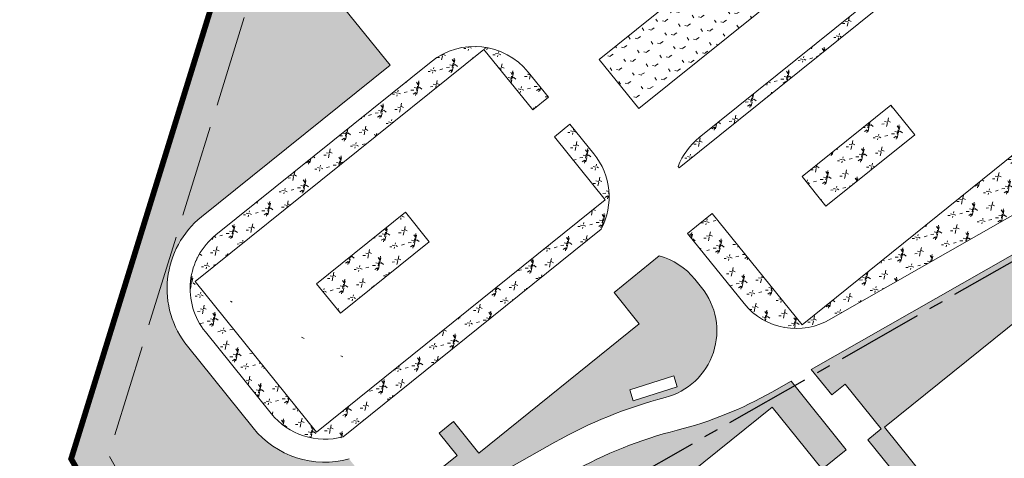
# Model space of a CAD drawing. Header units: millimetres. Extents: x 38389465 to 38395088, y 2473666 to 2480744.
# Tile 1 of 256: x 38391121 to 38391292, y 2473823 to 2473900. Entities that reach past the tile are written whole.
import ezdxf

# ---------------------------------------------------------------- set-up
doc = ezdxf.new("R2010")
doc.units = ezdxf.units.MM
doc.header["$LTSCALE"] = 2
for name, pattern in [('0', [0]), ('CENTER2', [1.125, 0.75, -0.125, 0.125, -0.125]), ('X2', [10, 8, -2])]:
    doc.linetypes.add(name, pattern=pattern)
doc.layers.get('0').update_dxf_attribs({"linetype": 'CONTINUOUS', "lineweight": 9})
doc.layers.add('w-用地红线', color=1, linetype='CONTINUOUS')
for name, color, linetype, lineweight in [('下沉式地面绿化', 80, 'CONTINUOUS', 9), ('建筑控制线', 6, '0', 9), ('普通地面绿化', 122, 'CONTINUOUS', 9), ('普通绿地填充', 114, 'CONTINUOUS', 9)]:
    doc.layers.add(name, color=color, linetype=linetype, lineweight=lineweight)
pattern_1 = [(77.67293413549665, (-375.5004729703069, -439.9241874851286), (-3.96995520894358, 6.19027104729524), [0.7799999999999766, -0.1559999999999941, 0.2079999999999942, -0.1559999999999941, 0.7799999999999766, -3.119999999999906]), (77.67293413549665, (-375.7083842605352, -440.1448884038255), (-3.96995520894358, 6.19027104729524), [0.5199999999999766, -0.3899999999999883, 0.7799999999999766, -0.3899999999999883, 0.5199999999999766, -2.599999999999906]), (77.67293413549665, (-377.3518742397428, -437.9227856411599), (-3.96995520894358, 6.19027104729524), [0.6499999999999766, -0.2599999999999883, 0.6499999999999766, -3.639999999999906]), (77.67293413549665, (-378.9229758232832, -440.2408106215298), (-3.96995520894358, 6.19027104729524), [0.2599999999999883, -0.5199999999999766, 0.2599999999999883, -4.159999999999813]), (167.6729341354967, (-378.8119600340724, -439.7327993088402), (-6.19027104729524, -3.96995520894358), [0.4679999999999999, -4.731999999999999]), (167.6729341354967, (-375.4308447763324, -438.8748601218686), (-6.19027104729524, -3.96995520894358), [0.5199999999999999, -4.679999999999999]), (167.6729341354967, (-377.1853505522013, -437.1607686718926), (-6.19027104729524, -3.96995520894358), [0.5199999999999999, -4.679999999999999]), (122.6729341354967, (-375.2357231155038, -438.2255469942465), (-5.080113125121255, 1.110157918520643), [0.5199999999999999, -6.833910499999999]), (212.6729341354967, (-375.5243641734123, -439.5463764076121), (-1.110157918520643, -5.080113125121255), [0.5199999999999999, -6.833910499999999]), (141.1078829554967, (-375.2944284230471, -438.3723995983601), (-5.080113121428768, 1.110157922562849), [0.5199999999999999, -11.107553]), (153.6366906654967, (-375.3753368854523, -438.6208544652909), (-5.080113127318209, 1.110157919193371), [0.5199999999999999, -20.92014899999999]), (153.6366906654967, (-377.1298426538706, -436.9067630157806), (-5.080113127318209, 1.110157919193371), [0.416, -21.02414899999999]), (153.6366906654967, (-378.7897568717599, -439.6311970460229), (-5.080113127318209, 1.110157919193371), [0.3639999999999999, -21.07614899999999]), (181.7091776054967, (-375.4863526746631, -439.1288657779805), (-5.080113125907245, 1.11015786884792), [0.5199999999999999, -20.92014899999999]), (181.7091776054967, (-377.2408584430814, -437.4147743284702), (-5.080113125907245, 1.11015786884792), [0.416, -21.02414899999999]), (181.7091776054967, (-378.8341631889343, -439.8344015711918), (-5.080113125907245, 1.11015786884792), [0.3639999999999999, -21.07614899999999]), (194.2379853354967, (-375.5164600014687, -439.388422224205), (-5.080113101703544, 1.11015782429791), [0.5199999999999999, -11.107547])]

# ---------------------------------------------------------------- blocks, each defined once
blk = doc.blocks.new('fsd1fsdf2')
at = {"layer": '普通绿地填充'}
h = blk.add_hatch(dxfattribs=at)
h.set_pattern_fill('草坪€^R', color=80, scale=0.9999999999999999, angle=38.83646706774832, style=0)
h.set_pattern_definition([(77.67293413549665, (-375.5004729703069, -439.9241874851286), (-3.96995520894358, 6.19027104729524), [0.779999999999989, -0.1559999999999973, 0.2079999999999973, -0.1559999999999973, 0.779999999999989, -3.119999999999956]), (77.67293413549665, (-375.7083842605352, -440.1448884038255), (-3.96995520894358, 6.19027104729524), [0.519999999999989, -0.3899999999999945, 0.779999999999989, -0.3899999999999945, 0.519999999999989, -2.599999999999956]), (77.67293413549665, (-377.3518742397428, -437.9227856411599), (-3.96995520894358, 6.19027104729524), [0.649999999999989, -0.2599999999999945, 0.649999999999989, -3.639999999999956]), (77.67293413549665, (-378.9229758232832, -440.2408106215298), (-3.96995520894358, 6.19027104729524), [0.2599999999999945, -0.519999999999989, 0.2599999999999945, -4.159999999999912]), (167.6729341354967, (-378.8119600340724, -439.7327993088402), (-6.19027104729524, -3.96995520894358), [0.4679999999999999, -4.731999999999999]), (167.6729341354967, (-375.4308447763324, -438.8748601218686), (-6.19027104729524, -3.96995520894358), [0.5199999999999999, -4.679999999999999]), (167.6729341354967, (-377.1853505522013, -437.1607686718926), (-6.19027104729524, -3.96995520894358), [0.5199999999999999, -4.679999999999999]), (122.6729341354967, (-375.2357231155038, -438.2255469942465), (-5.080113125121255, 1.110157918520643), [0.5199999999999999, -6.833910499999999]), (212.6729341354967, (-375.5243641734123, -439.5463764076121), (-1.110157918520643, -5.080113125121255), [0.5199999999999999, -6.833910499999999]), (141.1078829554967, (-375.2944284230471, -438.3723995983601), (-5.080113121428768, 1.110157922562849), [0.5199999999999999, -11.107553]), (153.6366906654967, (-375.3753368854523, -438.6208544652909), (-5.080113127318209, 1.110157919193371), [0.5199999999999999, -20.92014899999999]), (153.6366906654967, (-377.1298426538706, -436.9067630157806), (-5.080113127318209, 1.110157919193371), [0.416, -21.02414899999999]), (153.6366906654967, (-378.7897568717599, -439.6311970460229), (-5.080113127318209, 1.110157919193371), [0.3639999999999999, -21.07614899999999]), (181.7091776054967, (-375.4863526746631, -439.1288657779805), (-5.080113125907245, 1.11015786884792), [0.5199999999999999, -20.92014899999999]), (181.7091776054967, (-377.2408584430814, -437.4147743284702), (-5.080113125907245, 1.11015786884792), [0.416, -21.02414899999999]), (181.7091776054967, (-378.8341631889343, -439.8344015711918), (-5.080113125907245, 1.11015786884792), [0.3639999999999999, -21.07614899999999]), (194.2379853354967, (-375.5164600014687, -439.388422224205), (-5.080113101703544, 1.11015782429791), [0.5199999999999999, -11.107547])])
edge = h.paths.add_edge_path()
edge.add_line((-425.2405385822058, -470.5641693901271), (-390.5020945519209, -452.2200683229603))
edge.add_line((-390.5020945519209, -452.2200683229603), (-379.256229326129, -415.8094897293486))
edge.add_line((-379.256229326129, -415.8094897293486), (-403.0393522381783, -370.7702696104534))
edge.add_line((-403.0393522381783, -370.7702696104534), (-394.3263554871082, -342.5302686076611))
edge.add_line((-394.3263554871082, -342.5302686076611), (-394.3893555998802, -341.3862685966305))
edge.add_line((-394.3893555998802, -341.3862685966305), (-388.8494281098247, -323.4332928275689))
edge.add_line((-388.8494281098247, -323.4332928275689), (-387.4561578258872, -324.6033407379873))
edge.add_line((-387.4561578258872, -324.6033407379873), (-382.8432330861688, -309.574165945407))
edge.add_line((-382.8432330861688, -309.574165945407), (-372.0282015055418, -274.6046480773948))
edge.add_line((-372.0282015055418, -274.6046480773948), (-373.2774633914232, -274.2524661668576))
edge.add_line((-373.2774633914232, -274.2524661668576), (-373.633108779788, -274.120469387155))
edge.add_line((-373.633108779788, -274.120469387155), (-372.5623638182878, -270.6482660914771))
edge.add_line((-372.5623638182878, -270.6482660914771), (-369.9103647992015, -262.0532657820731))
edge.add_line((-369.9103647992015, -262.0532657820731), (-340.051090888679, -165.2813631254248))
edge.add_line((-340.051090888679, -165.2813631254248), (-321.1379288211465, -188.7739682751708))
edge.add_arc((-325.8115635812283, -192.5365655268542), 5.999999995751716, -51.158692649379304, 38.83645474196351, ccw=False)
edge.add_line((-322.0485705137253, -197.2098816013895), (-322.6724889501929, -197.7096153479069))
edge.add_line((-322.6724889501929, -197.7096153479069), (-325.9945012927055, -193.5833558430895))
edge.add_line((-325.9945012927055, -193.5833558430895), (-348.5841867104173, -211.7700955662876))
edge.add_line((-348.5841867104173, -211.7700955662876), (-344.0066723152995, -217.4557973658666))
edge.add_line((-344.0066723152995, -217.4557973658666), (-349.3887535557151, -221.7887188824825))
edge.add_arc((-339.3551290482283, -234.2517193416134), 16.000000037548, 128.8366009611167, 162.8522191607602)
edge.add_line((-354.6438886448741, -229.5343226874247), (-360.4379497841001, -248.312478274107))
edge.add_arc((-345.1491902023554, -253.0298749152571), 16.00000001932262, 162.8522191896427, 218.8364065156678)
edge.add_line((-357.6122246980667, -263.0634571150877), (-342.9973429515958, -281.2170707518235))
edge.add_arc((-352.3446188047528, -288.7422574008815), 11.99999999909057, -51.04417968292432, 38.836406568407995, ccw=False)
edge.add_line((-344.7999672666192, -298.0738292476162), (-375.2519286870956, -322.5897667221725))
edge.add_arc((-360.2015746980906, -341.2842821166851), 23.99995960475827, 128.8364250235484, 162.8031199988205)
edge.add_line((-383.1286032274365, -334.1885493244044), (-391.0244946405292, -359.7192672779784))
edge.add_arc((-354.7210314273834, -370.9468475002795), 37.99999998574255, 162.8147187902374, 218.836619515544)
edge.add_line((-384.3206497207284, -394.7767152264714), (-361.2698535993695, -423.4086312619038))
edge.add_line((-361.2698535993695, -423.4086312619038), (-364.3078206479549, -425.8544164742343))
edge.add_line((-364.3078206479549, -425.8544164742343), (-367.8129952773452, -428.6763380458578))
edge.add_line((-367.8129952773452, -428.6763380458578), (-376.3812896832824, -435.5744495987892))
edge.add_arc((-386.3231262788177, -442.2945600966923), 11.99999999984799, -51.16338315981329, 34.05643455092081, ccw=False)
edge.add_line((-378.7979053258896, -451.6418083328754), (-400.390448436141, -469.0253859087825))
edge.add_line((-400.390448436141, -469.0253859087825), (-402.2837888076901, -466.6736255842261))
edge.add_line((-402.2837888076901, -466.6736255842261), (-410.0731612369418, -472.9446444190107))
edge.add_line((-410.0731612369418, -472.9446444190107), (-408.2537905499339, -475.2045253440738))
edge.add_arc((-414.3976808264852, -464.8966345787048), 11.99999999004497, 218.8381118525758, 300.7965309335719, ccw=False)
edge.add_line((-423.7447327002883, -472.4220994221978), (-425.2405385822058, -470.5641693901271))
edge = h.paths.add_edge_path()
edge.add_line((-430.6453451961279, -473.4182499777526), (-416.1899076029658, -491.3736115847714))
edge.add_line((-416.1899076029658, -491.3736115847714), (-419.3058438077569, -493.8821673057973))
edge.add_line((-419.3058438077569, -493.8821673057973), (-414.9161659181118, -499.3347394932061))
edge.add_line((-414.9161659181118, -499.3347394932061), (-425.743034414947, -508.0519017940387))
edge.add_line((-425.743034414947, -508.0519017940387), (-415.3333843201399, -520.982123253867))
edge.add_line((-415.3333843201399, -520.982123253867), (-448.1258164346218, -547.3821657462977))
edge.add_line((-448.1258164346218, -547.3821657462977), (-448.1285981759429, -547.3866110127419))
edge.add_arc((-438.0949799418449, -559.849616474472), 16.00000000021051, 128.8365722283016, 218.8365722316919)
edge.add_line((-450.5579854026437, -569.8832347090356), (-439.1445374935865, -584.060160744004))
edge.add_arc((-426.6815320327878, -574.0265425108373), 15.99999999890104, 218.8365722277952, 285.2527757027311)
edge.add_arc((-422.4723579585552, -589.4629430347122), 7.353738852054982e-05, 5.654202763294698, 72.06645533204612)
edge.add_line((-422.4723353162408, -589.4628730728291), (-415.3634169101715, -598.2826537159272))
edge.add_line((-415.3634169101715, -598.2826537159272), (-403.6799371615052, -588.8754064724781))
edge.add_line((-403.6799371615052, -588.8754064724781), (-406.8079125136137, -584.9900547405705))
edge.add_line((-406.8079125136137, -584.9900547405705), (-404.3172262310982, -582.9815300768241))
edge.add_line((-404.3172262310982, -582.9815300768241), (-399.9285872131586, -588.4327899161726))
edge.add_line((-399.9285872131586, -588.4327899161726), (-372.0426011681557, -565.9826443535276))
edge.add_line((-372.0426011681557, -565.9826443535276), (-376.4275977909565, -560.5359110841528))
edge.add_line((-376.4275977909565, -560.5359110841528), (-368.582986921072, -554.158620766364))
edge.add_arc((-371.7352318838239, -565.7371937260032), 12.00000000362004, 38.83657222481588, 74.77043609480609, ccw=False)
edge.add_line((-362.3879777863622, -558.2119800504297), (-361.2244059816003, -559.6572813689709))
edge.add_arc((-370.5716600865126, -567.1824950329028), 11.99999999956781, -75.37094008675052, 38.83657215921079, ccw=False)
edge.add_arc((-347.3361272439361, -656.199965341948), 80.00000003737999, 104.6290599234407, 119.5050055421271)
edge.add_line((-386.7360948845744, -586.5749514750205), (-458.2877445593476, -627.065179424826))
edge.add_arc((-450.4077510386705, -640.9901821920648), 15.9999999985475, 119.5050055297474, 168.6365555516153)
edge.add_line((-466.0941043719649, -637.8376722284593), (-466.4495071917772, -639.606096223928))
edge.add_line((-466.4495071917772, -639.606096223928), (-473.8279370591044, -625.8582777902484))
edge.add_line((-473.8279370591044, -625.8582777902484), (-455.8629382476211, -615.6242757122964))
edge.add_line((-455.8629382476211, -615.6242757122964), (-470.7684322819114, -589.4586817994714))
edge.add_line((-470.7684322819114, -589.4586817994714), (-436.1183398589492, -477.7092734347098))
edge.add_line((-436.1183398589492, -477.7092734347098), (-436.1180916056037, -477.7090735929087))
edge.add_line((-436.1180916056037, -477.7090735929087), (-435.5993400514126, -476.0342733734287))
edge.add_line((-435.5993400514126, -476.0342733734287), (-430.6453451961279, -473.4182499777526))
edge = h.paths.add_edge_path()
edge.add_line((-276.2419519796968, -94.00451941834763), (-266.9833735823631, -105.5048719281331))
edge.add_arc((-276.3306414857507, -113.0300684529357), 11.999999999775, -51.162729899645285, 38.83646710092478, ccw=False)
edge.add_line((-268.8053139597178, -122.3772308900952), (-317.4101608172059, -161.5086137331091))
edge.add_arc((-324.9354883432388, -152.1614512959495), 12.00000000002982, 218.8364670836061, 308.8372701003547, ccw=False)
edge.add_line((-334.2827562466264, -159.6866478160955), (-337.2048816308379, -156.0569899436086))
edge.add_line((-337.2048816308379, -156.0569899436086), (-336.7183772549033, -154.4802619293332))
edge.add_line((-336.7183772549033, -154.4802619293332), (-301.0753813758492, -118.8372578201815))
edge.add_line((-301.0753813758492, -118.8372578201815), (-276.2419519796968, -94.00451941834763))
edge = h.paths.add_edge_path()
edge.add_line((-270.5521237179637, -88.31484948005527), (-265.4323854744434, -83.19525369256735))
edge.add_line((-265.4323854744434, -83.19525369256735), (-248.3120715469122, -105.2344698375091))
edge.add_arc((-252.2989147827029, -101.425409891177), 5.51396922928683, 300.5149839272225, 316.3063870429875, ccw=False)
edge.add_arc((-252.6035956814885, -101.0409001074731), 6.000305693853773, 218.8378814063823, 301.15707268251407, ccw=False)
edge.add_line((-257.2773748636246, -104.8038054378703), (-270.5521237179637, -88.31484948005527))
h.paths.add_polyline_path([(-373.685320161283, -577.4244609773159), (-373.0882498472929, -579.3332581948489), (-365.4530607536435, -576.9449769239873), (-366.050131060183, -575.0361796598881)], flags=16)
h = blk.add_hatch(dxfattribs=at)
h.set_pattern_fill('草坪^^', color=80, scale=0.9999999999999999, angle=38.83646706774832, style=0)
h.set_pattern_definition([(77.67293413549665, (-375.5004729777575, -439.924187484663), (-3.96995520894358, 6.19027104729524), [0.7799999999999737, -0.1559999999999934, 0.2079999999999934, -0.1559999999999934, 0.7799999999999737, -3.119999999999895]), (77.67293413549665, (-375.7083842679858, -440.1448884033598), (-3.96995520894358, 6.19027104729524), [0.5199999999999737, -0.3899999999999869, 0.7799999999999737, -0.3899999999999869, 0.5199999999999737, -2.599999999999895]), (77.67293413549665, (-377.3518742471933, -437.9227856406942), (-3.96995520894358, 6.19027104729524), [0.6499999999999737, -0.2599999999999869, 0.6499999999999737, -3.639999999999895]), (77.67293413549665, (-378.9229758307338, -440.2408106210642), (-3.96995520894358, 6.19027104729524), [0.2599999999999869, -0.5199999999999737, 0.2599999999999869, -4.15999999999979]), (167.6729341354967, (-378.811960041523, -439.7327993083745), (-6.19027104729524, -3.96995520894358), [0.4679999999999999, -4.731999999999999]), (167.6729341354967, (-375.430844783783, -438.8748601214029), (-6.19027104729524, -3.96995520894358), [0.5199999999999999, -4.679999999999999]), (167.6729341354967, (-377.1853505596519, -437.1607686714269), (-6.19027104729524, -3.96995520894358), [0.5199999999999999, -4.679999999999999]), (122.6729341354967, (-375.2357231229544, -438.2255469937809), (-5.080113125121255, 1.110157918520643), [0.5199999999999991, -6.833910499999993]), (212.6729341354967, (-375.5243641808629, -439.5463764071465), (-1.110157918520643, -5.080113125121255), [0.5199999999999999, -6.833910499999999]), (141.1078829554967, (-375.2944284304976, -438.3723995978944), (-5.080113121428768, 1.110157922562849), [0.5199999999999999, -11.107553]), (153.6366906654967, (-375.3753368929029, -438.6208544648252), (-5.080113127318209, 1.110157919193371), [0.5199999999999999, -20.92014899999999]), (153.6366906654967, (-377.1298426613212, -436.9067630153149), (-5.080113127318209, 1.110157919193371), [0.416, -21.02414899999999]), (153.6366906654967, (-378.7897568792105, -439.6311970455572), (-5.080113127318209, 1.110157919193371), [0.3639999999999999, -21.07614899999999]), (181.7091776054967, (-375.4863526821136, -439.1288657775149), (-5.080113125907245, 1.11015786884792), [0.5199999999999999, -20.92014899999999]), (181.7091776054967, (-377.240858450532, -437.4147743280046), (-5.080113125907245, 1.11015786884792), [0.416, -21.02414899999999]), (181.7091776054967, (-378.8341631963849, -439.8344015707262), (-5.080113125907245, 1.11015786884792), [0.3639999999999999, -21.07614899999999]), (194.2379853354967, (-375.5164600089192, -439.3884222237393), (-5.080113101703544, 1.11015782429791), [0.5199999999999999, -11.107547])])
edge = h.paths.add_edge_path()
edge.add_line((-90.92269714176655, -574.2117747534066), (-118.9166971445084, -601.719774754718))
edge.add_line((-118.9166971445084, -601.719774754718), (-228.6296971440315, -709.5307747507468))
edge.add_line((-228.6296971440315, -709.5307747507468), (-233.6856971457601, -714.4987747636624))
edge.add_line((-233.6856971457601, -714.4987747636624), (-243.2326971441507, -717.3237747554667))
edge.add_line((-243.2326971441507, -717.3237747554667), (-253.3476971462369, -722.2957747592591))
edge.add_line((-253.3476971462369, -722.2957747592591), (-260.0356971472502, -724.7407747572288))
edge.add_line((-260.0356971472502, -724.7407747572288), (-270.5276971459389, -727.1297747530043))
edge.add_line((-270.5276971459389, -727.1297747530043), (-276.4816971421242, -729.6447747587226))
edge.add_line((-276.4816971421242, -729.6447747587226), (-280.3996971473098, -731.2997747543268))
edge.add_line((-280.3996971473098, -731.2997747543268), (-284.5126971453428, -733.63777475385))
edge.add_line((-284.5126971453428, -733.63777475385), (-287.1956971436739, -734.6377747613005))
edge.add_line((-287.1956971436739, -734.6377747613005), (-287.2596971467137, -734.6617747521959))
edge.add_line((-287.2596971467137, -734.6617747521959), (-301.3966971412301, -741.1827747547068))
edge.add_line((-301.3966971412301, -741.1827747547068), (-301.5546971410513, -741.2557747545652))
edge.add_line((-301.5546971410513, -741.2557747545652), (-307.3576971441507, -742.8917747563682))
edge.add_line((-307.3576971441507, -742.8917747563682), (-309.2826971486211, -743.4347747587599))
edge.add_line((-309.2826971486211, -743.4347747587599), (-316.3876971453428, -743.4097747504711))
edge.add_line((-316.3876971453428, -743.4097747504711), (-325.2166971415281, -745.7647747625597))
edge.add_line((-325.2166971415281, -745.7647747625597), (-328.1746971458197, -744.8837747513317))
edge.add_line((-328.1746971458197, -744.8837747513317), (-328.1886971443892, -744.8797747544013))
edge.add_line((-328.1886971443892, -744.8797747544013), (-328.280697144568, -744.8747747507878))
edge.add_line((-328.280697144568, -744.8747747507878), (-328.3156971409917, -744.8827747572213))
edge.add_line((-328.3156971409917, -744.8827747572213), (-328.4646971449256, -744.9177747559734))
edge.add_line((-328.4646971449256, -744.9177747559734), (-336.6666971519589, -744.4477747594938))
edge.add_line((-336.6666971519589, -744.4477747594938), (-351.7936971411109, -739.0017747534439))
edge.add_line((-351.7936971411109, -739.0017747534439), (-363.3576971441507, -732.4797747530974))
edge.add_line((-363.3576971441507, -732.4797747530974), (-364.2796971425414, -732.2127747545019))
edge.add_line((-364.2796971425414, -732.2127747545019), (-367.1756971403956, -731.6617747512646))
edge.add_line((-367.1756971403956, -731.6617747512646), (-374.7216971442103, -730.4917747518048))
edge.add_line((-374.7216971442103, -730.4917747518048), (-376.1046971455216, -730.6957747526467))
edge.add_line((-376.1046971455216, -730.6957747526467), (-389.5826971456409, -730.8657747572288))
edge.add_line((-389.5826971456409, -730.8657747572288), (-390.2116971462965, -731.2427747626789))
edge.add_line((-390.2116971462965, -731.2427747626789), (-390.5505184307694, -731.2151026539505))
edge.add_line((-390.5505184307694, -731.2151026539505), (-376.5507341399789, -719.9442666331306))
edge.add_line((-376.5507341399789, -719.9442666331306), (-369.2136089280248, -729.0578913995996))
edge.add_line((-369.2136089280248, -729.0578913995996), (-355.8938062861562, -718.3344896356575))
edge.add_line((-355.8938062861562, -718.3344896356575), (-339.526464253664, -738.6647701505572))
edge.add_line((-339.526464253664, -738.6647701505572), (-324.9003819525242, -726.8897190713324))
edge.add_line((-324.9003819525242, -726.8897190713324), (-315.6712423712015, -738.3534617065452))
edge.add_arc((-307.881863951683, -732.0824503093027), 10.00000000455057, 218.8365722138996, 292.9498985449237)
edge.add_line((-303.9826033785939, -741.2909120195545), (-269.5710203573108, -726.7195608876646))
edge.add_arc((-273.4702809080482, -717.511099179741), 9.999999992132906, 292.9498984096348, 308.836572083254)
edge.add_line((-267.1992695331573, -725.3004776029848), (-249.7881415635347, -711.2832638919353))
edge.add_line((-249.7881415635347, -711.2832638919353), (-247.7645006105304, -713.7968784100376))
edge.add_arc((-243.0908735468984, -710.0342715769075), 6.000000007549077, 218.8365721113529, 299.6820236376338)
edge.add_arc((-269.8309237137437, -663.1197778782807), 60.00000002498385, 299.6820236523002, 314.4988784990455)
edge.add_line((-227.7772055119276, -705.9156280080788), (32.92559733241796, -449.7337278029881))
edge.add_line((32.92559733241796, -449.7337278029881), (34.2513028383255, -451.2077747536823))
edge.add_line((34.2513028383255, -451.2077747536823), (33.74730286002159, -451.7037747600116))
edge.add_line((33.74730286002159, -451.7037747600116), (32.35830284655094, -453.0677747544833))
edge.add_line((32.35830284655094, -453.0677747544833), (31.26030285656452, -454.1467747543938))
edge.add_line((31.26030285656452, -454.1467747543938), (0.8053028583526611, -484.0737747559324))
edge.add_line((0.8053028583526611, -484.0737747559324), (-7.781697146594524, -492.5127747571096))
edge.add_line((-7.781697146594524, -492.5127747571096), (-77.9236971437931, -561.4387747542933))
edge.add_line((-77.9236971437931, -561.4387747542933), (-90.92269714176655, -574.2117747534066))
h = blk.add_hatch(dxfattribs=at)
h.set_pattern_fill('GRASS', color=122, scale=0.9999999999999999, angle=38.83646706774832, style=0)
h.set_pattern_definition([(167.6729341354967, (-375.7319180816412, -441.4704245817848), (-2.375624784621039, -1.523539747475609), [0.5291613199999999, -3.4620203]), (122.6729341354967, (-375.7319180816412, -441.4704245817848), (-2.375626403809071, -1.523540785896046), [0.5291613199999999, -2.293032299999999]), (212.6729341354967, (-375.7319180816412, -441.4704245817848), (1.523540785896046, -2.375626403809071), [0.5291613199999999, -2.293032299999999])])
h.paths.add_polyline_path([(-379.0274854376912, -519.996299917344), (-372.1297276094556, -528.5644310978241), (-325.8590929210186, -491.3133674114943), (-332.7569738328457, -482.7453558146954)])
h = blk.add_hatch(dxfattribs=at)
h.set_pattern_fill('草坪XI^X^S^Q', color=80, scale=0.9999999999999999, angle=38.83646706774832, style=0)
h.set_pattern_definition(pattern_1)
h.paths.add_polyline_path([(-328.3239995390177, -527.9618509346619), (-343.7476732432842, -540.3771123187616), (-339.608067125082, -545.5196847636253), (-324.1850365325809, -533.1029492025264)], flags=17)
edge = h.paths.add_edge_path()
edge.add_line((-362.0941519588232, -548.9990140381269), (-359.3626903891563, -546.8001034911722))
edge.add_line((-359.3626903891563, -546.8001034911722), (-343.7355615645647, -566.1746754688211))
edge.add_line((-343.7355615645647, -566.1746754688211), (-294.7992333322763, -526.7036457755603))
edge.add_line((-294.7992333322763, -526.7036457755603), (-292.5681873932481, -529.474920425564))
edge.add_line((-292.5681873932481, -529.474920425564), (-297.2418561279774, -533.2374414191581))
edge.add_line((-297.2418561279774, -533.2374414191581), (-292.7034300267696, -538.864198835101))
edge.add_line((-292.7034300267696, -538.864198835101), (-338.7569147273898, -565.0992873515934))
edge.add_arc((-344.7851399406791, -555.2006550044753), 11.58975502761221, 218.6006416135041, 301.34123792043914, ccw=False)
edge.add_line((-353.8426897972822, -562.4313681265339), (-363.6600917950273, -550.259716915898))
edge.add_line((-363.6600917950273, -550.259716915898), (-362.0941519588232, -548.9990140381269))
edge = h.paths.add_edge_path()
edge.add_line((-365.1291596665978, -538.8477550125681), (-365.3131757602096, -538.6191936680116))
edge.add_arc((-354.1233367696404, -542.9536488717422), 11.99999994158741, 128.8364556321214, 158.8258067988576, ccw=False)
edge.add_line((-361.6485313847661, -533.6063795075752), (-317.7181848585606, -498.2394296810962))
edge.add_line((-317.7181848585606, -498.2394296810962), (-316.5249545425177, -499.718206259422))
edge.add_line((-316.5249545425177, -499.718206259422), (-365.1291596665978, -538.8477550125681))
h = blk.add_hatch(dxfattribs=at)
h.set_pattern_fill('草坪<A^V"^Q', color=80, scale=0.9999999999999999, angle=38.83646706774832, style=0)
h.set_pattern_definition(pattern_1)
edge = h.paths.add_edge_path()
edge.add_line((-378.6547489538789, -549.49360017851), (-423.5093806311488, -585.6076249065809))
edge.add_arc((-426.6763242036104, -574.0330636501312), 11.99999999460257, 218.8365722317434, 285.30231157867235, ccw=False)
edge.add_line((-436.0235783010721, -581.5582773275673), (-447.4368978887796, -567.3815106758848))
edge.add_arc((-438.0896437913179, -559.856297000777), 12.00000000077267, 128.8365722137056, 218.8365722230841, ccw=False)
edge.add_line((-445.6148574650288, -550.5090429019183), (-408.2274344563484, -520.4094709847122))
edge.add_arc((-400.7022207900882, -529.7567250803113), 11.99999999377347, 38.836572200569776, 128.8365721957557, ccw=False)
edge.add_line((-391.3549666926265, -522.2315114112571), (-387.848482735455, -526.5870018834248))
edge.add_line((-387.848482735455, -526.5870018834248), (-390.5695084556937, -528.7776238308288))
edge.add_line((-390.5695084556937, -528.7776238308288), (-399.0375412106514, -518.260972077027))
edge.add_line((-399.0375412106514, -518.260972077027), (-449.1958194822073, -558.642153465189))
edge.add_line((-449.1958194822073, -558.642153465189), (-428.125144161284, -584.8144364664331))
edge.add_line((-428.125144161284, -584.8144364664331), (-377.9653306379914, -544.4342443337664))
edge.add_line((-377.9653306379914, -544.4342443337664), (-386.8076148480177, -533.4518251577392))
edge.add_line((-386.8076148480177, -533.4518251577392), (-384.0858758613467, -531.260628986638))
edge.add_line((-384.0858758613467, -531.260628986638), (-379.941647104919, -536.4082780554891))
edge.add_arc((-389.2889012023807, -543.9334917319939), 12.00000000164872, -27.602995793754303, 38.83657222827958, ccw=False)
edge.add_line((-378.6547489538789, -549.4936001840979), (-378.6547489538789, -549.49360017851))
h = blk.add_hatch(dxfattribs=at)
h.set_pattern_fill('草坪或]"^Q', color=80, scale=0.9999999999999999, angle=38.83646706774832, style=0)
h.set_pattern_definition([(77.67293413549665, (-375.5004729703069, -439.9241874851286), (-3.96995520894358, 6.19027104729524), [0.7799999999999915, -0.1559999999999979, 0.2079999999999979, -0.1559999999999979, 0.7799999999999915, -3.119999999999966]), (77.67293413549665, (-375.7083842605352, -440.1448884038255), (-3.96995520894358, 6.19027104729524), [0.5199999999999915, -0.3899999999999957, 0.7799999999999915, -0.3899999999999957, 0.5199999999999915, -2.599999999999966]), (77.67293413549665, (-377.3518742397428, -437.9227856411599), (-3.96995520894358, 6.19027104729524), [0.6499999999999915, -0.2599999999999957, 0.6499999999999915, -3.639999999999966]), (77.67293413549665, (-378.9229758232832, -440.2408106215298), (-3.96995520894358, 6.19027104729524), [0.2599999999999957, -0.5199999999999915, 0.2599999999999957, -4.159999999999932]), (167.6729341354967, (-378.8119600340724, -439.7327993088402), (-6.19027104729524, -3.96995520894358), [0.4679999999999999, -4.731999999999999]), (167.6729341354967, (-375.4308447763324, -438.8748601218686), (-6.19027104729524, -3.96995520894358), [0.5199999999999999, -4.679999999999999]), (167.6729341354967, (-377.1853505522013, -437.1607686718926), (-6.19027104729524, -3.96995520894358), [0.5199999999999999, -4.679999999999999]), (122.6729341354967, (-375.2357231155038, -438.2255469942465), (-5.080113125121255, 1.110157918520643), [0.5199999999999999, -6.833910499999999]), (212.6729341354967, (-375.5243641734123, -439.5463764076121), (-1.110157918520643, -5.080113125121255), [0.5199999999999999, -6.833910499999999]), (141.1078829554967, (-375.2944284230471, -438.3723995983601), (-5.080113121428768, 1.110157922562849), [0.5199999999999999, -11.107553]), (153.6366906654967, (-375.3753368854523, -438.6208544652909), (-5.080113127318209, 1.110157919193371), [0.5199999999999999, -20.92014899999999]), (153.6366906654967, (-377.1298426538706, -436.9067630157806), (-5.080113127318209, 1.110157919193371), [0.416, -21.02414899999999]), (153.6366906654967, (-378.7897568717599, -439.6311970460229), (-5.080113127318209, 1.110157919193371), [0.3639999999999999, -21.07614899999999]), (181.7091776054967, (-375.4863526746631, -439.1288657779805), (-5.080113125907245, 1.11015786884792), [0.5199999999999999, -20.92014899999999]), (181.7091776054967, (-377.2408584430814, -437.4147743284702), (-5.080113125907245, 1.11015786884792), [0.416, -21.02414899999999]), (181.7091776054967, (-378.8341631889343, -439.8344015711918), (-5.080113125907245, 1.11015786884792), [0.3639999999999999, -21.07614899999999]), (194.2379853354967, (-375.5164600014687, -439.388422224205), (-5.080113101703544, 1.11015782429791), [0.5199999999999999, -11.107547])])
h.paths.add_polyline_path([(-304.686688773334, -582.2359477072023), (-290.6951737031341, -570.9718113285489), (-286.3054409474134, -576.4244274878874), (-300.2969560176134, -587.6885638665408)], flags=17)
edge = h.paths.add_edge_path()
edge.add_line((-281.3434663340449, -539.2858040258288), (-342.1535326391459, -573.9272103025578))
edge.add_line((-342.1535326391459, -573.9272103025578), (-338.6008508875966, -578.3406409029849))
edge.add_line((-338.6008508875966, -578.3406409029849), (-336.2637642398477, -576.4591272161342))
edge.add_line((-336.2637642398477, -576.4591272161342), (-329.9927722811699, -584.2485212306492))
edge.add_line((-329.9927722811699, -584.2485212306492), (-332.3295615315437, -586.129795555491))
edge.add_line((-332.3295615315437, -586.129795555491), (-311.9633914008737, -611.4272726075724))
edge.add_line((-311.9633914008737, -611.4272726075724), (-307.5472724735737, -611.1727503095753))
edge.add_line((-307.5472724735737, -611.1727503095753), (-329.4616587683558, -583.9524394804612))
edge.add_line((-329.4616587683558, -583.9524394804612), (-279.2982850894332, -543.5668900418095))
edge.add_line((-279.2982850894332, -543.5668900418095), (-270.5814552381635, -554.3942853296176))
edge.add_line((-270.5814552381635, -554.3942853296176), (-263.1828273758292, -548.4378985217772))
edge.add_line((-263.1828273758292, -548.4378985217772), (-268.604250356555, -541.7038149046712))
edge.add_arc((-276.3936287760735, -547.9748263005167), 10.00000000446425, 38.83657220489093, 119.6686792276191)
edge.add_line((-281.3434663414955, -539.2858040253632), (-281.3434663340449, -539.2858040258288))
h.paths.add_polyline_path([(-374.3415186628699, -619.1208053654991), (-360.3500044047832, -607.8566696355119), (-355.9602259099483, -613.3093426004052), (-369.951740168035, -624.5734783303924)])
h.paths.add_polyline_path([(-441.5605249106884, -659.0511669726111), (-427.5690106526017, -647.7870312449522), (-423.1792778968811, -653.2396473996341), (-437.1707921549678, -664.503783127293)])
h = blk.add_hatch(dxfattribs=at)
h.set_pattern_fill('草坪或^V!^Q', color=80, scale=0.9999999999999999, angle=38.83646706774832, style=0)
h.set_pattern_definition(pattern_1)
h.paths.add_polyline_path([(-412.6933541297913, -546.5863208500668), (-428.1143885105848, -559.0015257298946), (-423.9765957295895, -564.1451806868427), (-408.5535651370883, -551.7284451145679)])
h = blk.add_hatch(dxfattribs=at)
h.set_pattern_fill('草坪或^_', color=80, scale=0.9999999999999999, angle=38.83646706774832, style=0)
h.set_pattern_definition([(58.9539393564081, (-34.44811891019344, 92.90434702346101), (-1.773335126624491, 7.136895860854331), [0.7799999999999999, -0.156, 0.208, -0.156, 0.7799999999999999, -3.12]), (58.9539393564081, (-34.71586139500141, 92.76204465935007), (-1.773335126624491, 7.136895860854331), [0.5199999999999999, -0.39, 0.7799999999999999, -0.39, 0.5199999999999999, -2.6]), (58.9539393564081, (-35.55928446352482, 95.39404722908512), (-1.773335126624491, 7.136895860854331), [0.6499999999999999, -0.26, 0.6499999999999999, -3.64]), (58.9539393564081, (-37.79119774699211, 93.70284555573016), (-1.773335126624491, 7.136895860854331), [0.26, -0.5199999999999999, 0.26, -4.159999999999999]), (148.9539393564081, (-37.52301970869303, 94.14835710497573), (-7.136895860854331, -1.773335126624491), [0.4679999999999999, -4.731999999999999]), (148.9539393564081, (-34.04541630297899, 93.87582353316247), (-7.136895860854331, -1.773335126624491), [0.5199999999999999, -4.679999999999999]), (148.9539393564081, (-35.15701740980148, 96.0623145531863), (-7.136895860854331, -1.773335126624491), [0.5199999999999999, -4.679999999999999]), (103.9539393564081, (-33.652233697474, 94.42817074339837), (-4.455115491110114, 2.681780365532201), [0.5199999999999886, -6.833910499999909]), (193.9539393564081, (-34.3494965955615, 93.26984071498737), (-2.681780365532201, -4.455115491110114), [0.5199999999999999, -6.833910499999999]), (122.3888881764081, (-33.75496269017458, 94.30792618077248), (-4.455115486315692, 2.681780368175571), [0.5199999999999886, -11.10755299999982]), (134.9176958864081, (-33.91132728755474, 94.09857930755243), (-4.455115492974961, 2.681780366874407), [0.5199999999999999, -20.92014899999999]), (134.9176958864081, (-35.02292839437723, 96.28507032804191), (-4.455115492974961, 2.681780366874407), [0.416, -21.02414899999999]), (134.9176958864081, (-37.46938410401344, 94.23745941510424), (-4.455115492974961, 2.681780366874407), [0.3639999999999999, -21.07614899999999]), (162.9901828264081, (-34.17950531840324, 93.65306775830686), (-4.455115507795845, 2.681780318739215), [0.5199999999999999, -20.92014899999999]), (162.9901828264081, (-35.29110642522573, 95.83955877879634), (-4.455115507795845, 2.681780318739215), [0.416, -21.02414899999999]), (162.9901828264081, (-37.57665531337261, 94.05925479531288), (-4.455115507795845, 2.681780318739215), [0.3639999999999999, -21.07614899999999]), (175.5189905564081, (-34.29131875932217, 93.41690308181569), (-4.455115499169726, 2.681780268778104), [0.5199999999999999, -11.107547])])
edge = h.paths.add_edge_path()
edge.add_line((-252.522053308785, -561.6799364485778), (-257.2880997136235, -555.759912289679))
edge.add_line((-257.2880997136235, -555.759912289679), (-264.6866373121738, -561.7162723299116))
edge.add_line((-264.6866373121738, -561.7162723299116), (-257.0992876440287, -571.1407394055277))
edge.add_line((-257.0992876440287, -571.1407394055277), (-258.2680814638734, -572.0816994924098))
edge.add_line((-258.2680814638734, -572.0816994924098), (-256.0726829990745, -574.8086685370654))
edge.add_line((-256.0726829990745, -574.8086685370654), (-254.8197115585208, -576.3650212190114))
edge.add_line((-254.8197115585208, -576.3650212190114), (-254.0401507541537, -575.7374208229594))
edge.add_arc((-260.3085496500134, -567.9497697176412), 9.99701627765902, 308.8311173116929, 398.8416711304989)
edge.add_line((-252.522053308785, -561.6799364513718), (-252.522053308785, -561.6799364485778))
edge = h.paths.add_edge_path()
edge.add_line((-324.3281625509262, -613.4511570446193), (-327.9293047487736, -608.978072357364))
edge.add_line((-327.9293047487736, -608.978072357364), (-326.760864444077, -608.0373972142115))
edge.add_line((-326.760864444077, -608.0373972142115), (-334.3831130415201, -598.5696472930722))
edge.add_line((-334.3831130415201, -598.5696472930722), (-330.1764254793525, -595.182960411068))
edge.add_line((-330.1764254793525, -595.182960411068), (-324.7517522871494, -601.9210754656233))
edge.add_line((-324.7517522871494, -601.9210754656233), (-319.7351910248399, -608.1522739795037))
edge.add_line((-319.7351910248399, -608.1522739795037), (-316.8708744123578, -611.7101145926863))
edge.add_line((-316.8708744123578, -611.7101145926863), (-318.2853099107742, -611.7916353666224))
edge.add_arc((-317.4222196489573, -626.7667839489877), 14.99999999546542, 93.29858381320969, 117.4128626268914)
edge.add_arc((-324.3280581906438, -613.4510286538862), 0.0001654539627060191, 206.7801010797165, 230.8946349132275)
edge = h.paths.add_edge_path()
edge.add_arc((-375.2415626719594, -640.9764547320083), 10.24040755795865, 271.9460574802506, 303.90095765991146, ccw=False)
edge.add_line((-374.893812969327, -651.2109560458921), (-380.30720115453, -651.3968333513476))
edge.add_line((-380.30720115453, -651.3968333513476), (-400.2193821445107, -626.664036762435))
edge.add_line((-400.2193821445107, -626.664036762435), (-397.8825845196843, -624.7827557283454))
edge.add_line((-397.8825845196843, -624.7827557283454), (-404.1535764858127, -616.9933617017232))
edge.add_line((-404.1535764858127, -616.9933617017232), (-406.490273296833, -618.8745615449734))
edge.add_line((-406.490273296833, -618.8745615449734), (-414.3536302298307, -609.1069214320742))
edge.add_line((-414.3536302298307, -609.1069214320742), (-383.7758593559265, -591.803324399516))
edge.add_arc((-347.3308893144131, -656.20646217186), 73.99999997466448, 104.2018758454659, 119.50500554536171, ccw=False)
edge.add_arc((-381.6783669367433, -520.4852376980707), 65.99999999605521, 284.201875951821, 299.668679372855)
edge.add_line((-349.0094388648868, -577.8327846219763), (-345.6739967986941, -575.9326978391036))
edge.add_line((-345.6739967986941, -575.9326978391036), (-336.0711424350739, -587.8608970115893))
edge.add_line((-336.0711424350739, -587.8608970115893), (-340.2778873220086, -591.2476300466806))
edge.add_line((-340.2778873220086, -591.2476300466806), (-348.9613373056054, -580.4617315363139))
edge.add_line((-348.9613373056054, -580.4617315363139), (-399.1248657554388, -620.8471396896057))
edge.add_line((-399.1248657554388, -620.8471396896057), (-376.9245273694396, -648.4226103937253))
edge.add_line((-376.9245273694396, -648.4226103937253), (-372.9524201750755, -645.2247897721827))
edge.add_line((-372.9524201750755, -645.2247897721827), (-369.529883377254, -649.4760233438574))
edge = h.paths.add_edge_path()
edge.add_line((-395.1516079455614, -648.9045848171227), (-391.467017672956, -653.4813055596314))
edge.add_arc((-383.2407021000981, -669.6135514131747), 18.10860635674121, 96.41704712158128, 117.01839708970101, ccw=False)
edge.add_line((-385.2646032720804, -651.6184007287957), (-387.6562062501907, -648.6477202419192))
edge.add_line((-387.6562062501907, -648.6477202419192), (-392.6730042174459, -642.4162252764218))
edge.add_line((-392.6730042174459, -642.4162252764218), (-398.0675416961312, -635.7155241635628))
edge.add_line((-398.0675416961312, -635.7155241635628), (-401.5723840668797, -638.5371750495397))
edge.add_line((-401.5723840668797, -638.5371750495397), (-393.9831944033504, -647.9639276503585))
edge.add_line((-393.9831944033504, -647.9639276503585), (-395.1516079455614, -648.9045848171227))
edge = h.paths.add_edge_path()
edge.add_line((-464.9299777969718, -662.5340040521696), (-465.2633539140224, -664.1884981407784))
edge.add_arc((-455.460380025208, -666.1637710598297), 10.00000000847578, 168.6076010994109, 218.8364669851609)
edge.add_line((-463.2497699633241, -672.4347681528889), (-450.7856430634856, -687.916826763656))
edge.add_arc((-442.9960389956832, -681.6455114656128), 10.00036634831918, 218.837117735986, 308.8315532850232)
edge.add_line((-436.7254802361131, -689.4357245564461), (-440.1743057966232, -685.1511036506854))
edge.add_line((-440.1743057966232, -685.1511036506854), (-444.1467641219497, -688.3492190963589))
edge.add_line((-444.1467641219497, -688.3492190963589), (-464.9299777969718, -662.5340040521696))
at = {"layer": '下沉式地面绿化', "linetype": 'ByBlock', "flags": 128}
for points in [[(-415.3634169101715, -598.2826537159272), (-403.6799371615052, -588.8754064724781), (-406.8079125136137, -584.9900547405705), (-404.3172262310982, -582.9815300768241), (-399.9285872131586, -588.4327899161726), (-372.0426011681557, -565.9826443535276), (-376.4275977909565, -560.5359110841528), (-368.582986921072, -554.158620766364, -0.1580886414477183), (-362.3879777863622, -558.2119800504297), (-361.2244059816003, -559.6572813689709, -0.5441286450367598), (-367.5409384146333, -578.7934694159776, 0.06499986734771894), (-386.7360948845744, -586.5749514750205), (-458.2877445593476, -627.065179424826, 0.2177224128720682)], [(-470.7684322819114, -589.4586817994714), (-436.1183398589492, -477.7092734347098), (-436.1180916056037, -477.7090735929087), (-435.5993400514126, -476.0342733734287), (-430.6453451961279, -473.4182499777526), (-416.1899076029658, -491.3736115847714), (-419.3058438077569, -493.8821673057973), (-414.9161659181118, -499.3347394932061), (-425.743034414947, -508.0519017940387), (-415.3333843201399, -520.982123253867), (-448.1258164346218, -547.3821657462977), (-448.1285981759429, -547.3866110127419, 0.4142135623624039), (-450.5579854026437, -569.8832347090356), (-439.1445374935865, -584.060160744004, 0.2981899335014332), (-422.4722847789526, -589.4629357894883, 0.2981821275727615)]]:
    blk.add_lwpolyline(points, format="xyb", dxfattribs=at)
for points in [[(-365.1291596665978, -538.8477550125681), (-365.3131757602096, -538.6191936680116, -0.1316052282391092), (-361.6485313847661, -533.6063795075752), (-317.7181848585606, -498.2394296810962), (-316.5249545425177, -499.718206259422)], [(-378.6547489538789, -549.49360017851), (-423.5093806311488, -585.6076249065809, -0.298425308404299), (-436.0235783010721, -581.5582773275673), (-447.4368978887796, -567.3815106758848, -0.4142135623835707), (-445.6148574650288, -550.5090429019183), (-408.2274344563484, -520.4094709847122, -0.4142135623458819), (-391.3549666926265, -522.2315114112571), (-387.848482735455, -526.5870018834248), (-390.5695084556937, -528.7776238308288), (-399.0375412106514, -518.260972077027), (-449.1958194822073, -558.642153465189), (-428.125144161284, -584.8144364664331), (-377.9653306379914, -544.4342443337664), (-386.8076148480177, -533.4518251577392), (-384.0858758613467, -531.260628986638), (-379.941647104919, -536.4082780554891, -0.2983009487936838), (-378.6547489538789, -549.4936001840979)], [(-362.0941519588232, -548.9990140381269), (-359.3626903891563, -546.8001034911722), (-343.7355615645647, -566.1746754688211), (-294.7992333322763, -526.7036457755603), (-292.5681873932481, -529.474920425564), (-297.2418561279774, -533.2374414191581), (-292.7034300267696, -538.864198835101), (-338.7569147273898, -565.0992873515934, -0.3775723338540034), (-353.8426897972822, -562.4313681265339), (-363.6600917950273, -550.259716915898)], [(-281.3434663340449, -539.2858040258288), (-342.1535326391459, -573.9272103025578), (-338.6008508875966, -578.3406409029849), (-336.2637642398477, -576.4591272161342), (-329.9927722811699, -584.2485212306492), (-332.3295615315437, -586.129795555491), (-311.9633914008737, -611.4272726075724), (-307.5472724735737, -611.1727503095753), (-329.4616587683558, -583.9524394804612), (-279.2982850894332, -543.5668900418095), (-270.5814552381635, -554.3942853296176), (-263.1828273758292, -548.4378985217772), (-268.604250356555, -541.7038149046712, 0.3680874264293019), (-281.3434663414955, -539.2858040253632)], [(-369.529883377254, -649.4760233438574, -0.1403401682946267), (-374.893812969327, -651.2109560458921), (-380.30720115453, -651.3968333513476), (-400.2193821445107, -626.664036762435), (-397.8825845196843, -624.7827557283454), (-404.1535764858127, -616.9933617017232), (-406.490273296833, -618.8745615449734), (-414.3536302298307, -609.1069214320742), (-383.7758593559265, -591.803324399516, -0.06687191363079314), (-365.4859845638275, -584.4681006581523, 0.06758930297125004), (-349.0094388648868, -577.8327846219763), (-345.6739967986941, -575.9326978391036), (-336.0711424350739, -587.8608970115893), (-340.2778873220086, -591.2476300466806), (-348.9613373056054, -580.4617315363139), (-399.1248657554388, -620.8471396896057), (-376.9245273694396, -648.4226103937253), (-372.9524201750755, -645.2247897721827)]]:
    blk.add_lwpolyline(points, format="xyb", close=True, dxfattribs=at)
for points in [[(-328.3239995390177, -527.9618509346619), (-343.7476732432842, -540.3771123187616), (-339.608067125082, -545.5196847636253), (-339.608067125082, -545.5196847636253), (-339.608067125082, -545.5196847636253), (-324.1850365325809, -533.1029492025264)], [(-412.6933541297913, -546.5863208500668), (-428.1143885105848, -559.0015257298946), (-423.9765957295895, -564.1451806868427), (-423.9765957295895, -564.1451806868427), (-423.9765957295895, -564.1451806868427), (-408.5535651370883, -551.7284451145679)]]:
    blk.add_lwpolyline(points, close=True, dxfattribs=at)
at = {"layer": '下沉式地面绿化', "color": 1, "linetype": 'ByBlock', "flags": 128}
blk.add_lwpolyline([(-373.0882498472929, -579.3332581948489), (-365.4530607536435, -576.9449769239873), (-366.050131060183, -575.0361796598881), (-373.685320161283, -577.4244609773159)], close=True, dxfattribs=at)
at = {"layer": '普通地面绿化', "linetype": 'ByBlock', "flags": 128}
blk.add_lwpolyline([(-379.0274854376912, -519.996299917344), (-372.1297276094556, -528.5644310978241, 0.2928708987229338), (-372.1297276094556, -528.5644310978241), (-372.1297276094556, -528.5644310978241, 0.6415621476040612), (-372.1297276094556, -528.5644310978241), (-372.1297276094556, -528.5644310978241), (-325.8590929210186, -491.3133674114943, -0.01232747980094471), (-325.8590929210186, -491.3133674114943), (-325.8590929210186, -491.3133674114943, 0.06649428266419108), (-325.8590929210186, -491.3133674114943), (-332.7569738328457, -482.7453558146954)], format="xyb", close=True, dxfattribs=at)

msp = doc.modelspace()

# ---------------------------------------------------------------- linework, layer by layer
at = {"layer": 'w-用地红线', "linetype": 'CENTER2', "ltscale": 10, "const_width": 1, "flags": 128}
msp.add_lwpolyline([(38391477.7044162, 2474152.065357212), (38391477.7154162, 2474152.074357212), (38391478.2204162, 2474152.481357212), (38391495.1314162, 2474131.475357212), (38391582.3654162, 2474023.120357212), (38391599.5834162, 2474002.205357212), (38391617.2534162, 2473981.671357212), (38391635.3684162, 2473961.529357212), (38391634.8644162, 2473961.033357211), (38391633.4754162, 2473959.669357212), (38391632.3774162, 2473958.590357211), (38391601.9224162, 2473928.663357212), (38391593.3354162, 2473920.224357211), (38391523.1934162, 2473851.298357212), (38391510.1944162, 2473838.525357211), (38391482.2004162, 2473811.017357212), (38391372.4874162, 2473703.206357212), (38391367.4314162, 2473698.238357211), (38391357.8844162, 2473695.413357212), (38391347.7694162, 2473690.441357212), (38391341.0814162, 2473687.996357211), (38391330.5894162, 2473685.607357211), (38391324.6354162, 2473683.092357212), (38391320.7174162, 2473681.437357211), (38391316.6044162, 2473679.099357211), (38391313.9214162, 2473678.099357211), (38391313.8574162, 2473678.075357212), (38391299.7204162, 2473671.554357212), (38391299.5624162, 2473671.481357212), (38391293.7594162, 2473669.845357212), (38391291.8344162, 2473669.302357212), (38391284.7294162, 2473669.327357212), (38391275.9004162, 2473666.972357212), (38391272.9424162, 2473667.853357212), (38391272.9284162, 2473667.857357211), (38391272.8364162, 2473667.862357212), (38391272.8014162, 2473667.854357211), (38391272.6524162, 2473667.819357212), (38391264.4504162, 2473668.289357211), (38391249.3234162, 2473673.735357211), (38391237.7594162, 2473680.257357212), (38391236.8374162, 2473680.524357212), (38391233.9414162, 2473681.075357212), (38391226.3954162, 2473682.245357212), (38391225.0124162, 2473682.041357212), (38391211.5344162, 2473681.871357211), (38391210.9054162, 2473681.494357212), (38391207.2444162, 2473681.793357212), (38391207.4084162, 2473681.048357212), (38391207.2714162, 2473680.144357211), (38391207.2584162, 2473680.059357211), (38391207.1374162, 2473679.592357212), (38391206.4484162, 2473679.365357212), (38391203.4224162, 2473680.602357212), (38391197.2164162, 2473683.139357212), (38391184.4994162, 2473688.337357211), (38391181.1034162, 2473691.071357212), (38391178.1204162, 2473693.472357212), (38391177.8504162, 2473693.499357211), (38391167.8564162, 2473690.689357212), (38391156.3034162, 2473686.306357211), (38391151.0704162, 2473687.329357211), (38391146.7324162, 2473688.178357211), (38391139.3704162, 2473695.204357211), (38391135.8804162, 2473697.976357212), (38391135.0734162, 2473699.427357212), (38391129.0454162, 2473700.057357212), (38391124.4744162, 2473701.939357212), (38391121.9194162, 2473706.175357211), (38391122.3234162, 2473713.907357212), (38391123.9404162, 2473725.300357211), (38391128.2054162, 2473755.641357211), (38391129.6604162, 2473761.613357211), (38391130.7604162, 2473766.129357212), (38391132.4414162, 2473769.725357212), (38391133.5634162, 2473769.947357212), (38391136.10859081, 2473770.449391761), (38391127.29441423, 2473786.872357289), (38391145.25941304, 2473797.106359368), (38391130.35141002, 2473823.276357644), (38391165.00039709, 2473935.02136165), (38391165.51939689, 2473936.696361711), (38391210.61639414, 2473960.510366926), (38391221.86238993, 2473996.921368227), (38391198.07938472, 2474041.960365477), (38391206.79238146, 2474070.200366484), (38391206.72938132, 2474071.344366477), (38391212.26930886, 2474089.29734226), (38391213.66257913, 2474088.127294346), (38391218.2755056, 2474103.156472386), (38391229.09053545, 2474138.125987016), (38391227.84127356, 2474138.478168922), (38391227.48562816, 2474138.610165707), (38391228.55637314, 2474142.082369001), (38391231.20837215, 2474150.677369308), (38391264.40035971, 2474258.250373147), (38391300.04335558, 2474293.893377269), (38391335.68635146, 2474329.535381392), (38391403.09355685, 2474242.7611567), (38391454.0923686, 2474181.394395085), (38391477.70437199, 2474152.065397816)], close=True, dxfattribs=at)
at = {"layer": 'w-用地红线', "linetype": 'CENTER2', "ltscale": 10}
msp.add_lwpolyline([(38391477.70437199, 2474152.065397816), (38391467.75338201, 2474065.410396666), (38391458.59739123, 2473985.671395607), (38391458.1533915, 2473983.378395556), (38391456.26439233, 2473976.198395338), (38391455.74739251, 2473974.625395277), (38391455.40039264, 2473973.565395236), (38391454.5743929, 2473971.255395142), (38391452.96339335, 2473967.336394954), (38391450.93139386, 2473962.926394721), (38391447.8643945, 2473957.380394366), (38391443.9763952, 2473951.352393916), (38391439.67339584, 2473945.779393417), (38391434.73839647, 2473940.343392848), (38391428.01139718, 2473934.263392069), (38391426.09539735, 2473932.861391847), (38391375.09487942, 2473903.807029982), (38391140.55018244, 2473770.196156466), (38391138.15241608, 2473770.829358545), (38391136.12041613, 2473770.42735831)], dxfattribs=at)
at = {"layer": '建筑控制线', "linetype": 'X2', "flags": 128}
msp.add_lwpolyline([(38391212.96128104, 2474071.191056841), (38391217.99765783, 2474087.512193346), (38391218.54224674, 2474089.279102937), (38391233.21465716, 2474136.827191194), (38391234.28998674, 2474140.314259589), (38391236.94170394, 2474148.908342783), (38391269.69505635, 2474255.059715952), (38391275.93901268, 2474261.303672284), (38391329.86771024, 2474315.230856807, 0.01097175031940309), (38391371.48218916, 2474261.153164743), (38391590.47358929, 2473989.139129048, 0.01727729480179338), (38391620.0525605, 2473954.891226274), (38391597.71703533, 2473932.942933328), (38391589.12992376, 2473924.503823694), (38391518.9880336, 2473855.577931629), (38391505.9891418, 2473842.805037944), (38391477.99508717, 2473815.296984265), (38391368.28203334, 2473707.485931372), (38391364.29376531, 2473703.567079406), (38391355.69415098, 2473701.022415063), (38391345.4092771, 2473695.966914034), (38391339.37849214, 2473693.762178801), (38391328.74178975, 2473691.340230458), (38391322.30072612, 2473688.619492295), (38391318.0583977, 2473686.827492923), (38391314.05784556, 2473684.553412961), (38391311.82030184, 2473683.719442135), (38391311.54435468, 2473683.615961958), (38391297.47826157, 2473677.127669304), (38391292.13134068, 2473675.620248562), (38391291.01473399, 2473675.305278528), (38391283.9533375, 2473675.330125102), (38391275.990203, 2473673.206081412), (38391274.62296681, 2473673.613294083), (38391273.92786822, 2473673.811893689), (38391272.32077495, 2473673.899235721), (38391272.14226457, 2473673.858433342), (38391265.66328236, 2473674.229699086), (38391251.83100613, 2473679.209574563), (38391240.09888118, 2473685.826395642), (38391238.23569985, 2473686.36595032), (38391234.96209767, 2473686.988793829), (38391226.41779228, 2473688.313580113), (38391224.53466422, 2473688.035808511), (38391209.83914374, 2473687.850451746), (38391209.47347607, 2473687.631283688), (38391200.23973451, 2473688.385418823), (38391199.48681935, 2473688.693208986), (38391187.5800117, 2473693.56004757), (38391184.86600222, 2473695.745001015), (38391180.49269053, 2473699.265055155), (38391177.31854834, 2473699.582469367), (38391165.97657904, 2473696.393462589), (38391155.77511186, 2473692.523209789), (38391152.22156696, 2473693.217892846), (38391149.60605317, 2473693.729781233), (38391143.31562646, 2473699.7331143), (38391140.54497539, 2473701.933757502), (38391138.8004078, 2473705.070520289), (38391130.52964933, 2473705.934916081), (38391128.58957301, 2473706.733696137), (38391128.00722184, 2473707.699191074), (38391128.30133534, 2473713.328115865), (38391129.88144467, 2473724.4611929), (38391134.10548839, 2473754.510831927), (38391135.48989431, 2473760.193080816), (38391136.44868118, 2473764.1293367), (38391136.57574309, 2473764.401147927), (38391137.9588729, 2473764.674778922), (38391141.38924466, 2473763.768886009), (38391145.30602827, 2473766.000122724), (38391135.34776924, 2473784.554798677), (38391153.44271497, 2473794.86282399), (38391136.852968, 2473823.985018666), (38391170.51580473, 2473932.549585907), (38391215.61579078, 2473956.365162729), (38391228.32863314, 2473997.525335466), (38391204.54514061, 2474042.565268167), (38391213.02421383, 2474070.04708008)], format="xyb", dxfattribs=at)

# ---------------------------------------------------------------- block references
at = {"color": 3, "linetype": 'ByBlock'}
msp.add_blockref('fsd1fsdf2', (38391601.11873697, 2474412.730635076), dxfattribs=at)

doc.saveas('drawing.dxf')
